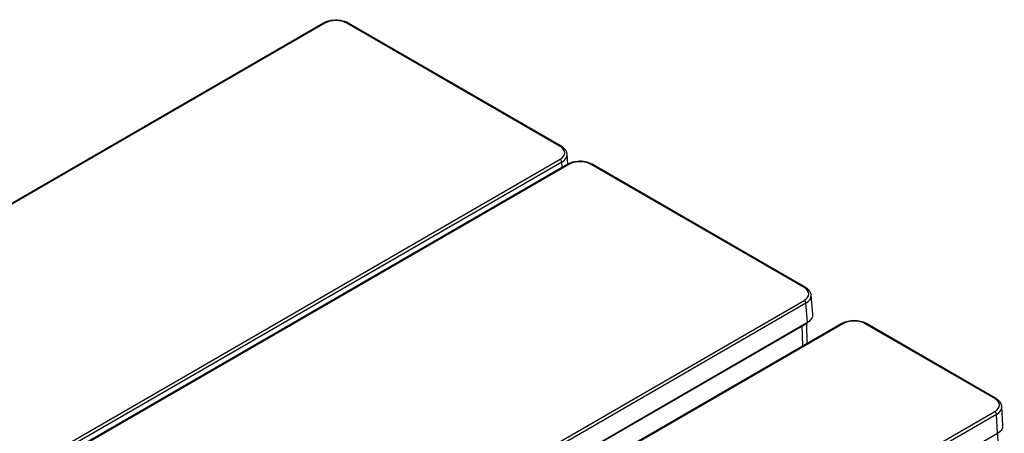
# Model space of a CAD drawing. Header units: millimetres. Extents: x 21 to 270, y 0 to 189.
# Tile 39 of 39: x 225 to 266, y 152 to 169. Entities that reach past the tile are written whole.
import ezdxf

# ---------------------------------------------------------------- set-up
doc = ezdxf.new("R2010")
doc.units = ezdxf.units.MM
doc.layers.add('134.125_BW4_CTM-', color=7, linetype='Continuous')
doc.layers.add('Standard', color=7, linetype='Continuous')

# ---------------------------------------------------------------- blocks, each defined once
blk = doc.blocks.new('SE')
at = {"layer": '134.125_BW4_CTM-', "color": 7, "linetype": 'Continuous'}
for p, q in [((38.988, 85.971), (10.644, 69.606)), ((39.038, 85.966), (10.694, 69.601)), ((48.715, 80.905), (39.949, 85.966)), ((48.765, 80.91), (39.999, 85.971)), ((20.37, 64.014), (48.715, 80.379)), ((48.786, 80.261), (20.441, 63.896)), ((48.805, 80.045), (48.786, 80.261)), ((49.04, 80.179), (49.003, 80.589)), ((49.029, 80.174), (20.685, 63.809)), ((49.079, 80.169), (20.735, 63.804)), ((58.756, 75.108), (49.99, 80.169)), ((58.806, 75.113), (50.04, 80.174)), ((30.411, 58.217), (58.756, 74.582)), ((59.114, 74.013), (59.044, 74.792)), ((58.827, 74.464), (30.482, 58.099)), ((58.897, 73.686), (58.827, 74.464)), ((30.472, 57.256), (58.887, 73.661)), ((30.482, 57.281), (58.897, 73.686)), ((60.301, 73.628), (31.959, 57.265)), ((60.351, 73.623), (32.009, 57.26)), ((58.697, 72.703), (58.672, 73.537)), ((58.884, 72.81), (58.858, 73.645)), ((66.594, 70.545), (61.262, 73.623)), ((66.644, 70.55), (61.312, 73.628)), ((66.883, 70.218), (66.869, 70.281)), ((66.93, 69.441), (66.883, 70.219)), ((38.253, 53.655), (66.594, 70.018)), ((66.665, 69.899), (38.323, 53.536)), ((66.712, 69.122), (66.665, 69.899)), ((38.323, 52.732), (66.712, 69.122)), ((66.986, 60.287), (66.714, 69.123))]:
    blk.add_line(p, q, dxfattribs=at)
for centre, radius, start, end in [((39.431, 85.185), 0.902, 91.7509, 119.3442), ((39.517, 85.075), 1.017, 61.6872, 96.4218), ((49.471, 79.388), 0.902, 91.7509, 119.3442), ((49.558, 79.278), 1.017, 61.6872, 96.4218), ((60.807, 72.646), 1.105, 62.762, 117.238)]:
    blk.add_arc(centre, radius, start, end, dxfattribs=at)
for centre, major_axis, ratio, start_param, end_param in [((39.038, 85.885), (0.05, -0.0866), 0.57735, 2.356194, 3.141593), ((39.494, 85.702), (0.645, 0), 0.578934, 0.786768, 2.354825), ((39.949, 85.885), (-0.05, -0.0866), 0.57735, 3.141593, 3.926991), ((48.715, 80.824), (-0.05, -0.0866), 0.57735, 3.141401, 3.926991), ((48.257, 80.642), (-0.647, 0), 0.575771, 2.357564, 3.925621), ((48.257, 80.561), (-0.746, -0.009), 0.576137, 3.186837, 3.233738), ((48.715, 80.298), (0.05, -0.0866), 0.57735, 0.837758, 2.356194), ((48.257, 80.561), (-0.746, -0.009), 0.576137, 2.350592, 3.186837), ((49.535, 79.905), (0.645, 0), 0.578934, 0.786768, 2.354825), ((49.079, 80.087), (0.05, -0.0866), 0.57735, 2.356194, 3.141593), ((49.99, 80.087), (-0.05, -0.0866), 0.57735, 3.141593, 3.926991), ((58.756, 75.026), (-0.05, -0.0866), 0.57735, 3.141401, 3.926991), ((58.298, 74.845), (-0.647, 0), 0.575771, 2.357564, 3.925621), ((58.756, 74.501), (0.05, -0.0866), 0.57735, 0.837758, 2.356194), ((58.298, 74.763), (-0.746, -0.009), 0.576137, 2.350592, 3.186837), ((58.298, 74.763), (-0.746, -0.009), 0.576137, 3.186837, 3.233738), ((58.368, 73.988), (-0.747, -0.005), 0.575968, 2.354081, 3.190327), ((60.807, 73.359), (0.645, 0), 0.578054, 0.786007, 2.355586), ((58.862, 73.704), (-0.025, 0.0433), 0.57735, 3.141593, 3.979351), ((60.351, 73.542), (0.05, -0.0866), 0.57735, 2.356194, 3.141593), ((61.262, 73.542), (-0.05, -0.0866), 0.57735, 3.141593, 3.926991), ((66.594, 70.463), (-0.05, -0.0866), 0.57735, 3.141031, 3.926991), ((66.138, 70.282), (-0.646, 0), 0.576647, 2.356803, 3.926382), ((66.138, 70.2), (-0.746, -0.006), 0.576811, 2.352135, 3.171788), ((66.138, 70.2), (-0.746, -0.006), 0.576811, 3.171788, 3.296635), ((66.594, 69.937), (0.05, -0.0866), 0.57735, 0.820305, 2.356194), ((66.184, 69.424), (-0.746, -0.003), 0.576735, 2.35447, 3.174123)]:
    blk.add_ellipse(centre, major_axis=major_axis, ratio=ratio, start_param=start_param, end_param=end_param, dxfattribs=at)
for points, knots in [([(48.996, 80.614), (48.996, 80.62), (48.997, 80.667), (48.946, 80.756), (48.862, 80.849), (48.796, 80.891), (48.765, 80.91)], [0, 0, 0, 0, 0.049646, 0.406426, 0.768776, 1, 1, 1, 1]), ([(59.037, 74.817), (59.037, 74.823), (59.037, 74.87), (58.987, 74.959), (58.903, 75.051), (58.837, 75.094), (58.806, 75.113)], [0, 0, 0, 0, 0.049646, 0.406426, 0.768776, 1, 1, 1, 1]), ([(66.869, 70.281), (66.867, 70.292), (66.86, 70.331), (66.818, 70.402), (66.744, 70.485), (66.681, 70.526), (66.644, 70.55)], [0, 0, 0, 0, 0.1014, 0.404105, 0.704114, 1, 1, 1, 1])]:
    blk.add_open_spline(points, degree=3, knots=knots, dxfattribs=at)

msp = doc.modelspace()

# ---------------------------------------------------------------- block references
at = {"layer": 'Standard', "color": 7}
msp.add_blockref('SE', (198.697, 82.5764), dxfattribs=at)

doc.saveas('drawing.dxf')
